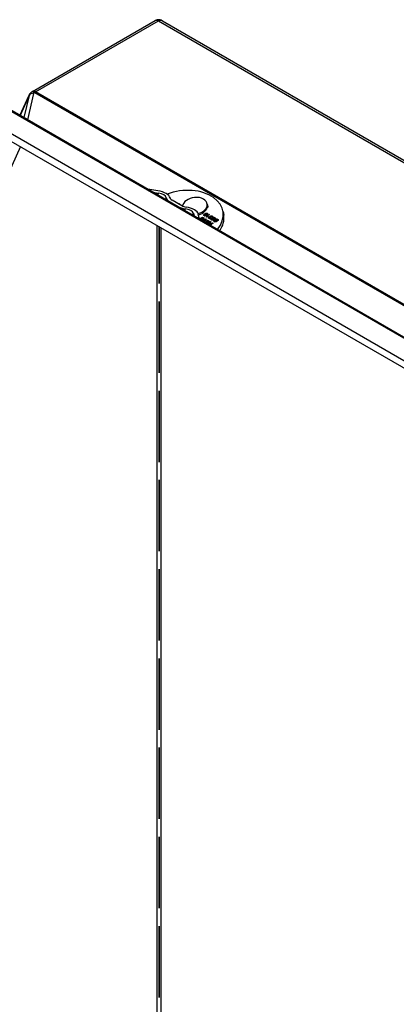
# Model space of a CAD drawing. Header units: inches. Extents: x 13 to 125, y 11 to 86.
# Tile 10 of 11: x 111.64 to 115.96, y 49.36 to 60.64. Entities that reach past the tile are written whole.
import ezdxf

# ---------------------------------------------------------------- set-up
doc = ezdxf.new("R2010")
doc.units = ezdxf.units.IN
doc.header["$MEASUREMENT"] = 0
doc.layers.add('Visible Edges(ANSI)', color=7, linetype='Continuous', lineweight=25)
doc.layers.add('Visible Tangent Edges(ANSI)', color=7, linetype='Continuous', lineweight=25)

msp = doc.modelspace()

# ---------------------------------------------------------------- linework, layer by layer
at = {"layer": 'Visible Edges(ANSI)'}
for p, q in [((111.789, 59.822), (113.197, 60.634)), ((113.279, 60.633), (124.485, 54.163)), ((111.779, 59.815), (111.779, 59.815)), ((111.647, 59.549), (111.751, 59.78)), ((111.454, 59.649), (122.284, 53.397)), ((122.315, 53.389), (111.486, 59.642)), ((111.517, 59.27), (122.049, 53.19)), ((111.652, 59.192), (105.602, 45.723)), ((113.228, 58.684), (113.136, 58.699)), ((113.171, 58.669), (113.234, 58.658)), ((113.364, 58.559), (113.453, 58.508)), ((113.502, 58.514), (113.391, 58.578)), ((113.65, 58.609), (113.648, 58.607)), ((113.652, 58.608), (113.65, 58.609)), ((113.467, 58.534), (113.481, 58.536)), ((113.481, 58.536), (113.47, 58.533)), ((113.792, 58.535), (113.793, 58.526)), ((113.8, 58.496), (113.792, 58.491)), ((113.795, 58.525), (113.793, 58.527)), ((113.793, 58.524), (113.795, 58.525)), ((113.793, 58.524), (113.795, 58.509)), ((113.795, 58.525), (113.8, 58.496)), ((113.975, 58.446), (113.982, 58.405)), ((113.636, 58.427), (113.642, 58.397)), ((113.7, 58.374), (113.691, 58.417)), ((113.715, 58.357), (113.715, 58.355)), ((113.725, 58.369), (113.725, 58.367)), ((113.733, 58.344), (113.777, 58.362)), ((113.736, 58.362), (113.737, 58.356)), ((113.768, 58.354), (113.737, 58.342)), ((113.752, 58.365), (113.747, 58.367)), ((113.749, 58.372), (113.75, 58.366)), ((113.757, 58.412), (113.758, 58.406)), ((113.757, 58.412), (113.761, 58.41)), ((113.757, 58.33), (113.771, 58.352)), ((113.758, 58.406), (113.759, 58.405)), ((113.759, 58.405), (113.76, 58.399)), ((113.761, 58.328), (113.772, 58.346)), ((113.781, 58.359), (113.762, 58.327)), ((113.772, 58.415), (113.773, 58.409)), ((113.775, 58.357), (113.776, 58.352)), ((113.776, 58.355), (113.778, 58.356)), ((113.777, 58.362), (113.781, 58.359)), ((113.777, 58.362), (113.778, 58.356)), ((113.778, 58.356), (113.779, 58.355)), ((113.78, 58.333), (113.784, 58.336)), ((113.8, 58.321), (113.78, 58.333)), ((113.782, 58.386), (113.817, 58.413)), ((113.784, 58.384), (113.782, 58.386)), ((113.783, 58.408), (113.784, 58.403)), ((113.784, 58.336), (113.804, 58.324)), ((113.784, 58.336), (113.785, 58.33)), ((113.785, 58.33), (113.805, 58.319)), ((113.785, 58.33), (113.785, 58.33)), ((113.789, 58.385), (113.794, 58.389)), ((113.793, 58.421), (113.794, 58.415)), ((113.824, 58.334), (113.793, 58.31)), ((113.821, 58.411), (113.794, 58.389)), ((113.794, 58.389), (113.794, 58.386)), ((113.794, 58.346), (113.798, 58.349)), ((113.816, 58.334), (113.794, 58.346)), ((113.798, 58.349), (113.824, 58.334)), ((113.798, 58.349), (113.799, 58.344)), ((113.799, 58.344), (113.821, 58.331)), ((113.799, 58.343), (113.799, 58.344)), ((113.808, 58.388), (113.803, 58.385)), ((113.804, 58.324), (113.816, 58.334)), ((113.815, 58.373), (113.816, 58.367)), ((113.816, 58.334), (113.817, 58.328)), ((113.817, 58.413), (113.817, 58.408)), ((113.817, 58.413), (113.821, 58.411)), ((113.825, 58.383), (113.826, 58.379)), ((113.826, 58.321), (113.829, 58.332)), ((113.829, 58.385), (113.83, 58.379)), ((113.829, 58.332), (113.835, 58.328)), ((113.829, 58.332), (113.83, 58.326)), ((113.83, 58.371), (113.834, 58.368)), ((113.83, 58.371), (113.831, 58.366)), ((113.835, 58.38), (113.831, 58.377)), ((113.835, 58.328), (113.832, 58.32)), ((113.841, 58.365), (113.846, 58.363)), ((113.841, 58.365), (113.842, 58.359)), ((113.842, 58.359), (113.843, 58.359)), ((113.843, 58.357), (113.844, 58.352)), ((113.851, 58.381), (113.846, 58.383)), ((113.849, 58.389), (113.85, 58.383)), ((113.858, 58.371), (113.859, 58.366)), ((113.859, 58.369), (113.86, 58.363)), ((113.863, 58.355), (113.864, 58.349)), ((113.874, 58.346), (113.879, 58.344)), ((113.874, 58.346), (113.875, 58.34)), ((113.875, 58.34), (113.876, 58.34)), ((113.876, 58.338), (113.877, 58.333)), ((113.882, 58.36), (113.877, 58.362)), ((113.88, 58.368), (113.881, 58.363)), ((113.891, 58.352), (113.892, 58.347)), ((113.892, 58.35), (113.893, 58.344)), ((113.896, 58.336), (113.897, 58.33)), ((113.915, 58.341), (113.91, 58.343)), ((113.913, 58.349), (113.914, 58.344)), ((113.242, 57.622), (113.242, 58.274)), ((113.243, 58.274), (113.243, 57.622)), ((113.767, 58.324), (113.768, 58.325)), ((113.768, 58.325), (113.789, 58.313)), ((113.768, 58.325), (113.768, 58.324)), ((113.789, 58.313), (113.8, 58.321)), ((113.789, 58.313), (113.789, 58.312)), ((113.8, 58.321), (113.801, 58.316)), ((113.804, 58.324), (113.805, 58.319)), ((113.809, 58.303), (113.81, 58.3)), ((113.813, 58.299), (113.824, 58.292)), ((113.824, 58.292), (113.836, 58.301)), ((113.824, 58.292), (113.825, 58.291)), ((113.825, 58.315), (113.825, 58.314)), ((113.826, 58.312), (113.827, 58.306)), ((113.836, 58.301), (113.826, 58.307)), ((113.827, 58.315), (113.83, 58.326)), ((113.86, 58.314), (113.829, 58.289)), ((113.83, 58.326), (113.833, 58.324)), ((113.831, 58.311), (113.832, 58.306)), ((113.832, 58.309), (113.833, 58.303)), ((113.834, 58.307), (113.84, 58.304)), ((113.835, 58.302), (113.841, 58.299)), ((113.836, 58.301), (113.837, 58.295)), ((113.84, 58.304), (113.855, 58.316)), ((113.84, 58.304), (113.841, 58.299)), ((113.855, 58.316), (113.86, 58.314)), ((113.855, 58.316), (113.856, 58.311)), ((113.242, 56.6), (113.242, 57.416)), ((113.243, 57.416), (113.243, 56.6)), ((113.242, 55.577), (113.242, 56.394)), ((113.243, 56.394), (113.243, 55.577)), ((113.242, 54.555), (113.242, 55.371)), ((113.243, 55.371), (113.243, 54.555)), ((113.242, 53.532), (113.242, 54.349)), ((113.243, 54.349), (113.243, 53.532)), ((113.242, 52.51), (113.242, 53.326)), ((113.243, 53.326), (113.243, 52.51)), ((113.242, 51.487), (113.242, 52.304)), ((113.243, 52.304), (113.243, 51.487)), ((113.242, 50.465), (113.242, 51.281)), ((113.243, 51.281), (113.243, 50.465)), ((113.242, 49.442), (113.242, 50.259)), ((113.243, 50.259), (113.243, 49.442))]:
    msp.add_line(p, q, dxfattribs=at)
for centre, major_axis, ratio, start_param, end_param in [((113.216, 58.616), (0.152, -0.024), 0.450657, 0.164783, 1.565615), ((113.509, 58.368), (0.466, 0.078), 0.668835, 5.633606, 8.127918), ((113.227, 58.615), (0.0972, -0.0155), 0.450657, 0.120755, 1.565615), ((113.456, 58.591), (-0.132, 0.021), 0.450657, 0.120755, 0.867483), ((113.445, 58.597), (-0.0778, 0.0124), 0.450657, 0.164783, 0.867483), ((113.651, 58.512), (-0.141, -0.024), 0.668835, 4.622937, 6.057139), ((113.651, 58.512), (0.141, 0.024), 0.668835, 6.193733, 7.735655), ((113.545, 58.539), (-0.132, 0.021), 0.450657, 0.867483, 1.614211), ((113.556, 58.533), (0.0778, -0.0124), 0.450657, 4.009076, 4.711776), ((113.539, 58.434), (0.0972, -0.0155), 0.450657, 0.169351, 1.614211), ((113.54, 58.43), (0.152, -0.024), 0.450657, 0.169351, 1.570183), ((113.651, 58.512), (0.141, 0.024), 0.668835, 4.874309, 6.164859), ((113.654, 58.497), (0.141, 0.024), 0.668835, 4.881066, 6.164859), ((113.516, 58.327), (0.466, 0.078), 0.668835, 5.718503, 6.283185), ((113.243, 57.604), (0.086, 0), 0.57735, 1.570343, 1.571256), ((113.243, 57.604), (-0.031, 0), 0.57735, 4.711131, 4.713664), ((113.243, 57.398), (0.031, 0), 0.57735, 1.569538, 1.572072), ((113.243, 56.582), (0.086, 0), 0.57735, 1.570343, 1.571256), ((113.243, 56.582), (-0.031, 0), 0.57735, 4.711131, 4.713664), ((113.243, 56.376), (0.031, 0), 0.57735, 1.569538, 1.572072), ((113.243, 55.559), (0.086, 0), 0.57735, 1.570343, 1.571256), ((113.243, 55.559), (-0.031, 0), 0.57735, 4.711131, 4.713664), ((113.243, 55.353), (0.031, 0), 0.57735, 1.569538, 1.572072), ((113.243, 54.537), (0.086, 0), 0.57735, 1.570343, 1.571256), ((113.243, 54.537), (-0.031, 0), 0.57735, 4.711131, 4.713664), ((113.243, 54.331), (0.031, 0), 0.57735, 1.569538, 1.572072), ((113.243, 53.514), (0.086, 0), 0.57735, 1.570343, 1.571256), ((113.243, 53.514), (-0.031, 0), 0.57735, 4.711131, 4.713664), ((113.243, 53.308), (0.031, 0), 0.57735, 1.569538, 1.572072), ((113.243, 52.492), (0.086, 0), 0.57735, 1.570343, 1.571256), ((113.243, 52.492), (-0.031, 0), 0.57735, 4.711131, 4.713664), ((113.243, 52.286), (0.031, 0), 0.57735, 1.569538, 1.572072), ((113.243, 51.469), (0.086, 0), 0.57735, 1.570343, 1.571256), ((113.243, 51.469), (-0.031, 0), 0.57735, 4.711131, 4.713664), ((113.243, 51.263), (0.031, 0), 0.57735, 1.569538, 1.572072), ((113.243, 50.447), (0.086, 0), 0.57735, 1.570343, 1.571256), ((113.243, 50.447), (-0.031, 0), 0.57735, 4.711131, 4.713664), ((113.243, 50.241), (0.031, 0), 0.57735, 1.569538, 1.572072), ((113.243, 49.424), (0.086, 0), 0.57735, 1.570343, 1.571256), ((113.243, 49.424), (-0.031, 0), 0.57735, 4.711131, 4.713664)]:
    msp.add_ellipse(centre, major_axis=major_axis, ratio=ratio, start_param=start_param, end_param=end_param, dxfattribs=at)
for points, degree, knots in [([(113.279, 60.633), (113.275, 60.635), (113.272, 60.637), (113.264, 60.64), (113.26, 60.642), (113.25, 60.644), (113.244, 60.645), (113.232, 60.645), (113.225, 60.644), (113.211, 60.641), (113.203, 60.638), (113.197, 60.634)], 3, [0.03714158, 0.03714158, 0.03714158, 0.03714158, 0.04316834, 0.04316834, 0.04919509, 0.04919509, 0.05522184, 0.05522184, 0.06124859, 0.06124859, 0.06727535, 0.06727535, 0.06727535, 0.06727535]), ([(111.751, 59.78), (111.753, 59.783), (111.754, 59.787), (111.758, 59.792), (111.76, 59.795), (111.763, 59.8), (111.765, 59.802), (111.769, 59.806), (111.771, 59.808), (111.775, 59.811), (111.777, 59.813), (111.779, 59.815)], 3, [0.9480818, 0.9480818, 0.9480818, 0.9480818, 1.0726247, 1.0726247, 1.1971676, 1.1971676, 1.3217105, 1.3217105, 1.4462534, 1.4462534, 1.5707963, 1.5707963, 1.5707963, 1.5707963]), ([(111.789, 59.822), (111.788, 59.821), (111.788, 59.821), (111.786, 59.82), (111.786, 59.82), (111.784, 59.819), (111.784, 59.818), (111.782, 59.817), (111.782, 59.817), (111.78, 59.816), (111.78, 59.815), (111.779, 59.815)], 3, [0, 0, 0, 0, 0.0349066, 0.0349066, 0.0698132, 0.0698132, 0.1047198, 0.1047198, 0.1396263, 0.1396263, 0.1745329, 0.1745329, 0.1745329, 0.1745329]), ([(113.709, 58.358), (113.71, 58.36), (113.713, 58.365), (113.719, 58.37)], 2, [1.399435, 1.399435, 1.399435, 2, 3, 3, 3]), ([(113.718, 58.364), (113.715, 58.361), (113.714, 58.355), (113.717, 58.354)], 2, [0, 0, 0, 1, 1.925237, 1.925237, 1.925237]), ([(113.718, 58.353), (113.72, 58.352), (113.729, 58.353), (113.733, 58.356)], 2, [0.072154, 0.072154, 0.072154, 1, 2, 2, 2]), ([(113.736, 58.352), (113.737, 58.354), (113.737, 58.356), (113.737, 58.356)], 2, [0.4268846, 0.4268846, 0.4268846, 1, 1.1627736, 1.1627736, 1.1627736]), ([(113.75, 58.366), (113.75, 58.366), (113.75, 58.366), (113.75, 58.366)], 2, [0.9592415, 0.9592415, 0.9592415, 1, 1.0603532, 1.0603532, 1.0603532]), ([(113.79, 58.408), (113.793, 58.409), (113.794, 58.413), (113.794, 58.415)], 2, [0, 0, 0, 1, 1.809576, 1.809576, 1.809576]), ([(113.85, 58.381), (113.85, 58.382), (113.85, 58.383), (113.85, 58.383)], 2, [0.7338197, 0.7338197, 0.7338197, 1, 1.0776732, 1.0776732, 1.0776732]), ([(113.86, 58.363), (113.861, 58.362), (113.868, 58.355), (113.869, 58.353)], 2, [0, 0, 0, 1, 1.795823, 1.795823, 1.795823]), ([(113.88, 58.372), (113.884, 58.37), (113.886, 58.367), (113.886, 58.366)], 2, [0, 0, 0, 1, 1.014635, 1.014635, 1.014635]), ([(113.881, 58.361), (113.881, 58.361), (113.881, 58.362), (113.881, 58.363)], 2, [0.9499408, 0.9499408, 0.9499408, 1, 1.4591702, 1.4591702, 1.4591702]), ([(113.893, 58.344), (113.894, 58.343), (113.901, 58.336), (113.902, 58.334)], 2, [0, 0, 0, 1, 1.795823, 1.795823, 1.795823]), ([(113.913, 58.353), (113.917, 58.35), (113.919, 58.347), (113.919, 58.347)], 2, [0, 0, 0, 1, 1.014635, 1.014635, 1.014635]), ([(113.914, 58.342), (113.914, 58.342), (113.914, 58.343), (113.914, 58.344)], 2, [0.9499408, 0.9499408, 0.9499408, 1, 1.4591702, 1.4591702, 1.4591702]), ([(113.802, 58.304), (113.803, 58.305), (113.804, 58.308), (113.806, 58.31)], 2, [1.810102, 1.810102, 1.810102, 2, 3, 3, 3]), ([(113.832, 58.306), (113.832, 58.305), (113.832, 58.304), (113.833, 58.303)], 2, [1.787623, 1.787623, 1.787623, 2, 3, 3, 3])]:
    msp.add_open_spline(points, degree=degree, knots=knots, dxfattribs=at)
for points, degree in [([(113.136, 58.699), (113.129, 58.701), (113.122, 58.701), (113.115, 58.701)], 3), ([(113.702, 58.362), (113.701, 58.367), (113.701, 58.371), (113.7, 58.374)], 3), ([(113.712, 58.357), (113.713, 58.359), (113.717, 58.363)], 2), ([(113.733, 58.366), (113.73, 58.367), (113.722, 58.366), (113.718, 58.364)], 2), ([(113.719, 58.37), (113.726, 58.376), (113.736, 58.38), (113.746, 58.38), (113.75, 58.378)], 2), ([(113.719, 58.364), (113.719, 58.364), (113.72, 58.365)], 2), ([(113.72, 58.365), (113.723, 58.367), (113.725, 58.368)], 2), ([(113.725, 58.369), (113.728, 58.37), (113.735, 58.37), (113.738, 58.368)], 2), ([(113.726, 58.37), (113.726, 58.37), (113.725, 58.369)], 2), ([(113.747, 58.375), (113.745, 58.376), (113.74, 58.377), (113.735, 58.375), (113.729, 58.372), (113.726, 58.37)], 2), ([(113.737, 58.353), (113.732, 58.349), (113.726, 58.348)], 2), ([(113.733, 58.356), (113.736, 58.358), (113.736, 58.364), (113.733, 58.366)], 2), ([(113.735, 58.364), (113.737, 58.363), (113.739, 58.362)], 2), ([(113.738, 58.368), (113.742, 58.365), (113.742, 58.357), (113.737, 58.353)], 2), ([(113.739, 58.362), (113.741, 58.361), (113.742, 58.36)], 2), ([(113.747, 58.367), (113.749, 58.37), (113.749, 58.374), (113.747, 58.375)], 2), ([(113.749, 58.373), (113.75, 58.373), (113.751, 58.372)], 2), ([(113.75, 58.378), (113.754, 58.375), (113.755, 58.369), (113.752, 58.365)], 2), ([(113.751, 58.372), (113.753, 58.371), (113.754, 58.369)], 2), ([(113.758, 58.399), (113.754, 58.402), (113.753, 58.409), (113.757, 58.412)], 2), ([(113.755, 58.402), (113.755, 58.404), (113.758, 58.406)], 2), ([(113.771, 58.397), (113.764, 58.396), (113.758, 58.399)], 2), ([(113.761, 58.41), (113.759, 58.408), (113.759, 58.406)], 2), ([(113.759, 58.406), (113.759, 58.404), (113.762, 58.402)], 2), ([(113.76, 58.399), (113.76, 58.399), (113.761, 58.398)], 2), ([(113.762, 58.402), (113.764, 58.401), (113.767, 58.401)], 2), ([(113.77, 58.409), (113.766, 58.412), (113.766, 58.42), (113.771, 58.424)], 2), ([(113.767, 58.412), (113.768, 58.415), (113.772, 58.418)], 2), ([(113.767, 58.401), (113.77, 58.401), (113.778, 58.404), (113.783, 58.408)], 2), ([(113.775, 58.357), (113.771, 58.356), (113.768, 58.354)], 2), ([(113.783, 58.408), (113.779, 58.407), (113.773, 58.408), (113.77, 58.409)], 2), ([(113.771, 58.424), (113.774, 58.427), (113.783, 58.429), (113.791, 58.429), (113.794, 58.427)], 2), ([(113.789, 58.407), (113.779, 58.399), (113.771, 58.397)], 2), ([(113.771, 58.352), (113.773, 58.355), (113.775, 58.357)], 2), ([(113.776, 58.422), (113.772, 58.419), (113.772, 58.413), (113.775, 58.412)], 2), ([(113.772, 58.418), (113.773, 58.419), (113.773, 58.419)], 2), ([(113.772, 58.346), (113.774, 58.349), (113.776, 58.352)], 2), ([(113.773, 58.409), (113.773, 58.409), (113.774, 58.408)], 2), ([(113.775, 58.412), (113.778, 58.41), (113.786, 58.411), (113.789, 58.414)], 2), ([(113.791, 58.424), (113.788, 58.426), (113.779, 58.425), (113.776, 58.422)], 2), ([(113.784, 58.405), (113.787, 58.405), (113.79, 58.408)], 2), ([(113.803, 58.385), (113.798, 58.386), (113.788, 58.385), (113.784, 58.384)], 2), ([(113.794, 58.427), (113.799, 58.424), (113.798, 58.414), (113.789, 58.407)], 2), ([(113.789, 58.414), (113.792, 58.415), (113.794, 58.419), (113.792, 58.423), (113.791, 58.424)], 2), ([(113.793, 58.422), (113.794, 58.422), (113.795, 58.421)], 2), ([(113.794, 58.389), (113.797, 58.39), (113.805, 58.389), (113.808, 58.388)], 2), ([(113.795, 58.421), (113.797, 58.42), (113.799, 58.418)], 2), ([(113.814, 58.367), (113.811, 58.369), (113.809, 58.373), (113.811, 58.378), (113.813, 58.38)], 2), ([(113.811, 58.37), (113.812, 58.372), (113.814, 58.374)], 2), ([(113.813, 58.38), (113.815, 58.382), (113.821, 58.383), (113.825, 58.383)], 2), ([(113.814, 58.374), (113.815, 58.375), (113.816, 58.375)], 2), ([(113.834, 58.368), (113.829, 58.365), (113.819, 58.365), (113.814, 58.367)], 2), ([(113.817, 58.377), (113.815, 58.375), (113.815, 58.371), (113.818, 58.37)], 2), ([(113.816, 58.367), (113.816, 58.366), (113.817, 58.366)], 2), ([(113.83, 58.378), (113.828, 58.379), (113.82, 58.38), (113.817, 58.377)], 2), ([(113.818, 58.37), (113.82, 58.368), (113.827, 58.369), (113.83, 58.371)], 2), ([(113.825, 58.383), (113.823, 58.385), (113.824, 58.391), (113.827, 58.393)], 2), ([(113.824, 58.383), (113.825, 58.385), (113.828, 58.387)], 2), ([(113.827, 58.393), (113.831, 58.397), (113.845, 58.398), (113.85, 58.395)], 2), ([(113.828, 58.387), (113.829, 58.388), (113.83, 58.389)], 2), ([(113.832, 58.391), (113.829, 58.388), (113.829, 58.383), (113.832, 58.381)], 2), ([(113.83, 58.379), (113.83, 58.378), (113.83, 58.378)], 2), ([(113.831, 58.377), (113.831, 58.378), (113.83, 58.378)], 2), ([(113.846, 58.392), (113.843, 58.394), (113.835, 58.393), (113.832, 58.391)], 2), ([(113.832, 58.381), (113.833, 58.381), (113.835, 58.38)], 2), ([(113.844, 58.349), (113.84, 58.351), (113.837, 58.357), (113.838, 58.363), (113.841, 58.365)], 2), ([(113.838, 58.354), (113.839, 58.357), (113.842, 58.359)], 2), ([(113.846, 58.363), (113.843, 58.36), (113.844, 58.355), (113.848, 58.352)], 2), ([(113.844, 58.352), (113.845, 58.349), (113.848, 58.348)], 2), ([(113.866, 58.349), (113.863, 58.347), (113.856, 58.346), (113.848, 58.347), (113.844, 58.349)], 2), ([(113.846, 58.383), (113.849, 58.386), (113.849, 58.391), (113.846, 58.392)], 2), ([(113.848, 58.39), (113.85, 58.39), (113.851, 58.389)], 2), ([(113.848, 58.352), (113.852, 58.35), (113.859, 58.35), (113.861, 58.352)], 2), ([(113.85, 58.395), (113.854, 58.392), (113.855, 58.384), (113.851, 58.381)], 2), ([(113.851, 58.389), (113.853, 58.388), (113.854, 58.386)], 2), ([(113.853, 58.367), (113.851, 58.37), (113.852, 58.375), (113.855, 58.377)], 2), ([(113.853, 58.367), (113.854, 58.37), (113.856, 58.372)], 2), ([(113.863, 58.355), (113.863, 58.357), (113.854, 58.365), (113.853, 58.367)], 2), ([(113.855, 58.377), (113.858, 58.38), (113.866, 58.382), (113.875, 58.38), (113.879, 58.378)], 2), ([(113.856, 58.372), (113.857, 58.373), (113.858, 58.373)], 2), ([(113.86, 58.375), (113.858, 58.374), (113.858, 58.371), (113.859, 58.369)], 2), ([(113.859, 58.369), (113.86, 58.368), (113.868, 58.36), (113.869, 58.358)], 2), ([(113.859, 58.366), (113.859, 58.364), (113.86, 58.363)], 2), ([(113.875, 58.375), (113.872, 58.376), (113.866, 58.377), (113.862, 58.376), (113.86, 58.375)], 2), ([(113.861, 58.352), (113.863, 58.353), (113.863, 58.355)], 2), ([(113.864, 58.349), (113.864, 58.349), (113.864, 58.349)], 2), ([(113.864, 58.348), (113.864, 58.349), (113.864, 58.349)], 2), ([(113.869, 58.358), (113.87, 58.356), (113.868, 58.351), (113.866, 58.349)], 2), ([(113.877, 58.33), (113.873, 58.332), (113.869, 58.338), (113.871, 58.344), (113.874, 58.346)], 2), ([(113.871, 58.335), (113.872, 58.338), (113.875, 58.34)], 2), ([(113.877, 58.362), (113.88, 58.365), (113.881, 58.369), (113.878, 58.373), (113.875, 58.375)], 2), ([(113.876, 58.374), (113.878, 58.373), (113.88, 58.372)], 2), ([(113.879, 58.344), (113.876, 58.341), (113.877, 58.336), (113.881, 58.333)], 2), ([(113.877, 58.333), (113.878, 58.33), (113.88, 58.328)], 2), ([(113.899, 58.33), (113.896, 58.328), (113.889, 58.327), (113.881, 58.328), (113.877, 58.33)], 2), ([(113.879, 58.378), (113.884, 58.375), (113.887, 58.369), (113.885, 58.363), (113.882, 58.36)], 2), ([(113.881, 58.333), (113.885, 58.331), (113.892, 58.331), (113.894, 58.333)], 2), ([(113.886, 58.348), (113.884, 58.351), (113.885, 58.356), (113.888, 58.358)], 2), ([(113.886, 58.348), (113.886, 58.351), (113.889, 58.353)], 2), ([(113.896, 58.336), (113.896, 58.338), (113.887, 58.346), (113.886, 58.348)], 2), ([(113.888, 58.358), (113.891, 58.361), (113.899, 58.363), (113.908, 58.361), (113.912, 58.359)], 2), ([(113.889, 58.353), (113.89, 58.353), (113.891, 58.354)], 2), ([(113.893, 58.356), (113.891, 58.355), (113.891, 58.352), (113.892, 58.35)], 2), ([(113.892, 58.35), (113.893, 58.349), (113.901, 58.341), (113.902, 58.339)], 2), ([(113.892, 58.347), (113.892, 58.345), (113.893, 58.344)], 2), ([(113.908, 58.356), (113.905, 58.357), (113.899, 58.358), (113.895, 58.357), (113.893, 58.356)], 2), ([(113.894, 58.333), (113.896, 58.334), (113.896, 58.336)], 2), ([(113.897, 58.33), (113.897, 58.33), (113.897, 58.33)], 2), ([(113.897, 58.329), (113.897, 58.33), (113.897, 58.33)], 2), ([(113.902, 58.339), (113.903, 58.337), (113.901, 58.332), (113.899, 58.33)], 2), ([(113.91, 58.343), (113.912, 58.346), (113.914, 58.35), (113.911, 58.354), (113.908, 58.356)], 2), ([(113.909, 58.355), (113.911, 58.354), (113.913, 58.353)], 2), ([(113.912, 58.359), (113.916, 58.356), (113.92, 58.35), (113.918, 58.344), (113.915, 58.341)], 2), ([(113.805, 58.302), (113.806, 58.303), (113.807, 58.304)], 2), ([(113.806, 58.31), (113.81, 58.313), (113.82, 58.314), (113.826, 58.312)], 2), ([(113.807, 58.304), (113.809, 58.305), (113.81, 58.306)], 2), ([(113.811, 58.307), (113.809, 58.305), (113.809, 58.301), (113.813, 58.299)], 2), ([(113.826, 58.307), (113.823, 58.309), (113.818, 58.31), (113.813, 58.309), (113.811, 58.307)], 2), ([(113.825, 58.315), (113.825, 58.317), (113.826, 58.321)], 2), ([(113.826, 58.312), (113.825, 58.314), (113.825, 58.315)], 2), ([(113.826, 58.312), (113.826, 58.313), (113.827, 58.315)], 2), ([(113.832, 58.32), (113.831, 58.316), (113.83, 58.312), (113.831, 58.31), (113.832, 58.309)], 2), ([(113.832, 58.309), (113.833, 58.308), (113.834, 58.307)], 2), ([(113.833, 58.303), (113.834, 58.303), (113.835, 58.302)], 2)]:
    msp.add_open_spline(points, degree=degree, dxfattribs=at)
at = {"layer": 'Visible Tangent Edges(ANSI)'}
for p, q in [((111.825, 59.818), (113.233, 60.631)), ((113.233, 60.631), (124.444, 54.158)), ((111.736, 59.497), (111.807, 59.801)), ((111.814, 59.811), (111.815, 59.811)), ((111.815, 59.811), (123.026, 53.338)), ((123.037, 53.345), (111.825, 59.818)), ((111.751, 59.776), (111.648, 59.548)), ((111.751, 59.776), (111.691, 59.523)), ((122.14, 53.219), (111.412, 59.413)), ((113.719, 58.37), (113.72, 58.365)), ((113.733, 58.356), (113.734, 58.351)), ((113.738, 58.368), (113.739, 58.362)), ((113.75, 58.378), (113.751, 58.372)), ((113.762, 58.402), (113.763, 58.398)), ((113.767, 58.401), (113.767, 58.397)), ((113.771, 58.424), (113.772, 58.418)), ((113.771, 58.352), (113.772, 58.346)), ((113.775, 58.412), (113.776, 58.407)), ((113.789, 58.414), (113.79, 58.408)), ((113.794, 58.427), (113.795, 58.421)), ((113.813, 58.38), (113.814, 58.374)), ((113.818, 58.37), (113.819, 58.365)), ((113.827, 58.393), (113.828, 58.387)), ((113.832, 58.381), (113.832, 58.378)), ((113.848, 58.352), (113.849, 58.347)), ((113.85, 58.395), (113.851, 58.389)), ((113.855, 58.377), (113.856, 58.372)), ((113.861, 58.352), (113.862, 58.347)), ((113.863, 58.355), (113.864, 58.349)), ((113.869, 58.358), (113.869, 58.354)), ((113.879, 58.378), (113.88, 58.372)), ((113.881, 58.333), (113.882, 58.328)), ((113.888, 58.358), (113.889, 58.353)), ((113.894, 58.333), (113.895, 58.328)), ((113.896, 58.336), (113.897, 58.33)), ((113.902, 58.339), (113.902, 58.335)), ((113.912, 58.359), (113.913, 58.353)), ((113.221, 49.278), (113.221, 58.287)), ((113.264, 49.278), (113.264, 58.261)), ((113.806, 58.31), (113.807, 58.304)), ((113.813, 58.299), (113.813, 58.298)), ((113.826, 58.321), (113.827, 58.315)), ((113.834, 58.307), (113.835, 58.302))]:
    msp.add_line(p, q, dxfattribs=at)
for centre, major_axis, ratio, start_param, end_param in [((113.233, 60.572), (-0.036, 0.0624), 0.57735, 5.497787, 6.283185), ((111.816, 59.749), (-0.0701, 0.0165), 0.715718, 5.00435, 6.051547), ((111.823, 59.758), (-0.0443, 0.0567), 0.468323, 5.424507, 6.283185), ((111.823, 59.758), (-0.0443, 0.0567), 0.468323, 5.424507, 6.283185), ((111.825, 59.759), (-0.036, 0.0624), 0.57735, 5.497787, 6.283185), ((111.824, 59.805), (-0.0164, -0.0081), 0.555578, 5.066025, 5.851423), ((111.825, 59.748), (0.043, 0.0745), 0.57735, 0.785398, 0.959931), ((111.833, 59.752), (0.082, -0.0273), 0.270106, 3.114195, 3.276878), ((113.128, 58.622), (0.077, 0.133), 0.57735, 5.12924, 5.297078), ((113.22, 58.569), (-0.075, -0.13), 0.57735, 1.996972, 2.155485), ((113.284, 58.532), (0.0575, 0.0995), 0.57735, 5.284517, 5.297078), ((113.373, 58.48), (-0.0575, -0.0995), 0.57735, 2.142924, 2.155485), ((113.437, 58.443), (0.075, 0.13), 0.57735, 5.138564, 5.297078), ((113.529, 58.39), (0.077, 0.133), 0.57735, 5.12924, 5.297078)]:
    msp.add_ellipse(centre, major_axis=major_axis, ratio=ratio, start_param=start_param, end_param=end_param, dxfattribs=at)
msp.add_open_spline([(113.233, 60.631), (113.237, 60.633), (113.241, 60.635), (113.252, 60.638), (113.259, 60.639), (113.27, 60.637), (113.274, 60.636), (113.279, 60.633)], degree=3, knots=[-0.06727535, -0.06727535, -0.06727535, -0.06727535, -0.05973193, -0.05973193, -0.04766247, -0.04766247, -0.03714158, -0.03714158, -0.03714158, -0.03714158], dxfattribs=at)
for points in [[(113.132, 58.691), (113.134, 58.694), (113.135, 58.697), (113.136, 58.699)], [(113.7, 58.374), (113.694, 58.374), (113.687, 58.374), (113.681, 58.374)]]:
    msp.add_open_spline(points, degree=3, dxfattribs=at)

doc.saveas('drawing.dxf')
